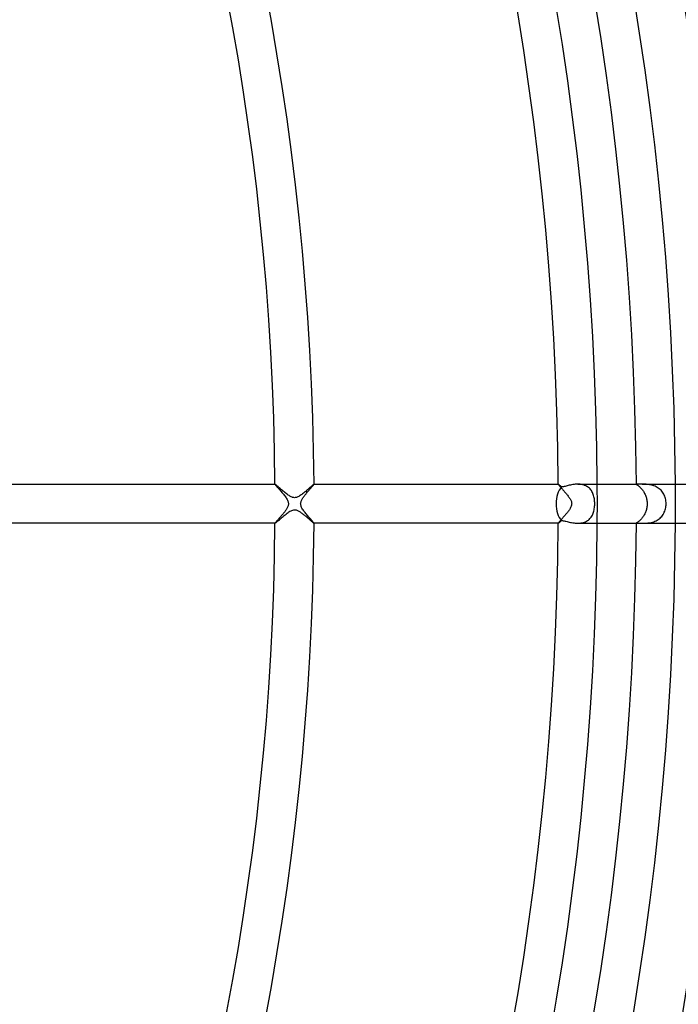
# Model space of a CAD drawing. Header units: millimetres. Extents: x -535 to 535, y -535 to 535.
# Tile 87 of 106: x 251 to 318, y -51 to 50. Entities that reach past the tile are written whole.
import ezdxf

# ---------------------------------------------------------------- set-up
doc = ezdxf.new("R2010")
doc.units = ezdxf.units.MM
doc.layers.add('HIDDEN', color=7, linetype='Continuous')
doc.layers.add('THICK', color=7, linetype='Continuous')

msp = doc.modelspace()

# ---------------------------------------------------------------- linework, layer by layer
at = {"layer": 'HIDDEN'}
for p, q in [((277, 2), (276.99, 2)), ((276.99, 2), (276.99, 2)), ((276.99, 2), (276.99, 2)), ((276.99, 2), (276.99, 2)), ((276.99, 2), (276.99, 2)), ((276.99, 2), (276.99, 2)), ((276.99, 2), (277, 1.99)), ((277, 1.99), (277.01, 1.97)), ((277.01, 1.97), (277.02, 1.95)), ((277.02, 1.95), (277.05, 1.92)), ((277.05, 1.92), (277.08, 1.88)), ((277.08, 1.88), (277.11, 1.84)), ((277.11, 1.84), (277.15, 1.79)), ((277.15, 1.79), (277.2, 1.74)), ((277.2, 1.74), (277.25, 1.68)), ((277.25, 1.68), (277.31, 1.62)), ((277.31, 1.62), (277.37, 1.55)), ((277.37, 1.55), (277.43, 1.48)), ((277.43, 1.48), (277.5, 1.41)), ((277.5, 1.41), (277.56, 1.33)), ((277.56, 1.33), (277.64, 1.25)), ((277.64, 1.25), (277.71, 1.16)), ((277.71, 1.16), (277.78, 1.07)), ((277.78, 1.07), (277.86, 0.98)), ((280.12, 0.96), (280.18, 1.03)), ((280.18, 1.03), (280.24, 1.1)), ((280.24, 1.1), (280.3, 1.17)), ((280.3, 1.17), (280.36, 1.24)), ((280.36, 1.24), (280.42, 1.31)), ((280.42, 1.31), (280.48, 1.38)), ((280.48, 1.38), (280.54, 1.45)), ((280.54, 1.45), (280.59, 1.52)), ((280.59, 1.52), (280.65, 1.58)), ((280.65, 1.58), (280.7, 1.64)), ((280.7, 1.64), (280.75, 1.7)), ((280.75, 1.7), (280.8, 1.75)), ((280.8, 1.75), (280.84, 1.8)), ((280.84, 1.8), (280.88, 1.84)), ((280.88, 1.84), (280.91, 1.88)), ((280.91, 1.88), (280.94, 1.92)), ((280.94, 1.92), (280.96, 1.95)), ((280.96, 1.95), (280.98, 1.97)), ((280.98, 1.97), (280.99, 1.99)), ((280.99, 1.99), (280.99, 2)), ((280.99, 2), (280.99, 2)), ((280.99, 2), (280.99, 2)), ((280.99, 2), (280.99, 2)), ((280.99, 2), (280.99, 2)), ((280.99, 2), (280.99, 2)), ((280.99, 2), (280.99, 2)), ((305.99, 2), (306, 1.99)), ((306, 2), (305.99, 2)), ((305.99, 2), (305.99, 2)), ((305.99, 2), (305.99, 2)), ((305.99, 2), (305.99, 2)), ((305.99, 2), (305.99, 2)), ((306, 2), (306, 2)), ((306, 1.99), (306.01, 1.97)), ((306.01, 1.97), (306.02, 1.95)), ((306.02, 1.95), (306.04, 1.93)), ((306.04, 1.93), (306.07, 1.9)), ((306.07, 1.9), (306.1, 1.86)), ((306.1, 1.86), (306.13, 1.82)), ((306.13, 1.82), (306.17, 1.78)), ((306.17, 1.78), (306.21, 1.73)), ((306.21, 1.73), (306.26, 1.67)), ((306.26, 1.67), (306.31, 1.62)), ((306.31, 1.62), (306.36, 1.56)), ((306.36, 1.56), (306.42, 1.5)), ((306.42, 1.5), (306.47, 1.43)), ((306.47, 1.43), (306.53, 1.37)), ((306.53, 1.37), (306.59, 1.3)), ((306.59, 1.3), (306.65, 1.23)), ((306.65, 1.23), (306.71, 1.16)), ((306.71, 1.16), (306.77, 1.09)), ((306.77, 1.09), (306.83, 1.01)), ((306.83, 1.01), (306.89, 0.94)), ((308.12, 2), (308, 2)), ((308.24, 1.99), (308.12, 2)), ((308.36, 1.97), (308.24, 1.99)), ((308.48, 1.95), (308.36, 1.97)), ((308.59, 1.92), (308.48, 1.95)), ((308.7, 1.88), (308.59, 1.92)), ((308.81, 1.84), (308.7, 1.88)), ((308.91, 1.78), (308.81, 1.84)), ((309, 1.73), (308.91, 1.78)), ((309.09, 1.66), (309, 1.73)), ((309.18, 1.59), (309.09, 1.66)), ((309.25, 1.51), (309.18, 1.59)), ((309.32, 1.43), (309.25, 1.51)), ((309.39, 1.34), (309.32, 1.43)), ((309.44, 1.25), (309.39, 1.34)), ((309.5, 1.15), (309.44, 1.25)), ((309.54, 1.05), (309.5, 1.15)), ((309.58, 0.94), (309.54, 1.05)), ((314, 2), (313.99, 1.99)), ((313.99, 1.99), (314, 1.99)), ((314.01, 2), (314, 2)), ((314, 2), (314, 2)), ((314, 1.99), (314, 1.98)), ((314, 1.98), (314.01, 1.97)), ((314.02, 2), (314.01, 2)), ((314.01, 1.97), (314.03, 1.96)), ((314.03, 2), (314.02, 2)), ((314.04, 2), (314.03, 2)), ((314.03, 1.96), (314.05, 1.95)), ((314.05, 1.95), (314.08, 1.93)), ((314.08, 1.93), (314.11, 1.91)), ((314.11, 1.91), (314.14, 1.89)), ((314.14, 1.89), (314.17, 1.86)), ((314.17, 1.86), (314.22, 1.83)), ((314.22, 1.83), (314.26, 1.79)), ((314.26, 1.79), (314.3, 1.75)), ((314.3, 1.75), (314.35, 1.71)), ((314.35, 1.71), (314.4, 1.66)), ((314.4, 1.66), (314.45, 1.61)), ((314.45, 1.61), (314.5, 1.55)), ((314.5, 1.55), (314.55, 1.49)), ((314.55, 1.49), (314.61, 1.43)), ((314.67, 2), (314.58, 2)), ((314.61, 1.43), (314.66, 1.36)), ((314.66, 1.36), (314.71, 1.28)), ((314.78, 2), (314.67, 2)), ((314.71, 1.28), (314.75, 1.21)), ((314.75, 1.21), (314.8, 1.13)), ((314.88, 1.99), (314.78, 2)), ((314.8, 1.13), (314.84, 1.04)), ((314.84, 1.04), (314.89, 0.96)), ((314.99, 1.99), (314.88, 1.99)), ((315.1, 1.98), (314.99, 1.99)), ((315.22, 1.97), (315.1, 1.98)), ((315.33, 1.95), (315.22, 1.97)), ((315.45, 1.93), (315.33, 1.95)), ((315.57, 1.91), (315.45, 1.93)), ((315.69, 1.87), (315.57, 1.91)), ((315.8, 1.84), (315.69, 1.87)), ((315.92, 1.79), (315.8, 1.84)), ((316.03, 1.74), (315.92, 1.79)), ((316.14, 1.68), (316.03, 1.74)), ((316.24, 1.61), (316.14, 1.68)), ((316.34, 1.54), (316.24, 1.61)), ((316.43, 1.46), (316.34, 1.54)), ((316.52, 1.38), (316.43, 1.46)), ((316.6, 1.29), (316.52, 1.38)), ((316.67, 1.19), (316.6, 1.29)), ((316.74, 1.09), (316.67, 1.19)), ((316.8, 0.99), (316.74, 1.09)), ((277.86, 0.98), (277.93, 0.89)), ((277.93, 0.89), (278, 0.8)), ((278, 0.8), (278.07, 0.71)), ((278.07, 0.71), (278.13, 0.62)), ((278.13, 0.62), (278.19, 0.54)), ((278.19, 0.54), (278.24, 0.45)), ((278.24, 0.45), (278.28, 0.36)), ((278.28, 0.36), (278.32, 0.28)), ((278.32, 0.28), (278.34, 0.21)), ((278.34, 0.21), (278.36, 0.14)), ((278.36, 0.14), (278.37, 0.07)), ((278.37, 0.07), (278.38, 0)), ((278.38, 0), (278.37, -0.07)), ((279.62, 0), (279.63, 0.07)), ((279.63, -0.07), (279.62, 0)), ((279.63, 0.07), (279.64, 0.14)), ((279.64, 0.14), (279.66, 0.21)), ((279.66, 0.21), (279.68, 0.27)), ((279.68, 0.27), (279.71, 0.34)), ((279.71, 0.34), (279.74, 0.41)), ((279.74, 0.41), (279.78, 0.48)), ((279.78, 0.48), (279.82, 0.55)), ((279.82, 0.55), (279.86, 0.61)), ((279.86, 0.61), (279.91, 0.68)), ((279.91, 0.68), (279.96, 0.75)), ((279.96, 0.75), (280.01, 0.82)), ((280.01, 0.82), (280.06, 0.89)), ((280.06, 0.89), (280.12, 0.96)), ((306.89, 0.94), (306.95, 0.87)), ((306.95, 0.87), (307.01, 0.79)), ((307.01, 0.79), (307.06, 0.72)), ((307.06, 0.72), (307.11, 0.65)), ((307.11, 0.65), (307.16, 0.57)), ((307.16, 0.57), (307.21, 0.5)), ((307.21, 0.5), (307.25, 0.43)), ((307.25, 0.43), (307.28, 0.36)), ((307.28, 0.36), (307.31, 0.29)), ((307.31, 0.29), (307.34, 0.22)), ((307.34, 0.22), (307.36, 0.15)), ((307.36, 0.15), (307.37, 0.07)), ((307.37, 0.07), (307.38, 0)), ((307.38, 0), (307.37, -0.08)), ((309.62, 0.83), (309.58, 0.94)), ((309.65, 0.72), (309.62, 0.83)), ((309.68, 0.61), (309.65, 0.72)), ((309.7, 0.49), (309.68, 0.61)), ((309.71, 0.37), (309.7, 0.49)), ((309.72, 0.24), (309.71, 0.37)), ((309.73, 0.12), (309.72, 0.24)), ((309.73, 0), (309.73, 0.12)), ((314.89, 0.96), (314.92, 0.87)), ((314.92, 0.87), (314.96, 0.78)), ((314.96, 0.78), (314.99, 0.69)), ((314.99, 0.69), (315.02, 0.59)), ((315.02, 0.59), (315.04, 0.5)), ((315.04, 0.5), (315.06, 0.4)), ((315.06, 0.4), (315.08, 0.3)), ((315.08, 0.3), (315.09, 0.2)), ((315.09, 0.2), (315.09, 0.1)), ((315.09, 0.1), (315.1, 0)), ((315.1, 0), (315.09, -0.1)), ((316.85, 0.87), (316.8, 0.99)), ((316.9, 0.76), (316.85, 0.87)), ((316.94, 0.64), (316.9, 0.76)), ((316.97, 0.52), (316.94, 0.64)), ((317, 0.39), (316.97, 0.52)), ((317.01, 0.26), (317, 0.39)), ((317.03, 0.13), (317.01, 0.26)), ((317.03, 0), (317.03, 0.13)), ((317.03, -0.13), (317.03, 0)), ((277.88, -0.96), (277.82, -1.03)), ((277.93, -0.89), (277.88, -0.96)), ((277.99, -0.82), (277.93, -0.89)), ((278.04, -0.75), (277.99, -0.82)), ((278.09, -0.68), (278.04, -0.75)), ((278.13, -0.62), (278.09, -0.68)), ((278.18, -0.55), (278.13, -0.62)), ((278.22, -0.48), (278.18, -0.55)), ((278.26, -0.41), (278.22, -0.48)), ((278.29, -0.34), (278.26, -0.41)), ((278.32, -0.28), (278.29, -0.34)), ((278.34, -0.21), (278.32, -0.28)), ((278.36, -0.14), (278.34, -0.21)), ((278.37, -0.07), (278.36, -0.14)), ((279.64, -0.14), (279.63, -0.07)), ((279.66, -0.21), (279.64, -0.14)), ((279.68, -0.29), (279.66, -0.21)), ((279.72, -0.37), (279.68, -0.29)), ((279.76, -0.45), (279.72, -0.37)), ((279.82, -0.54), (279.76, -0.45)), ((279.87, -0.63), (279.82, -0.54)), ((279.94, -0.72), (279.87, -0.63)), ((280, -0.81), (279.94, -0.72)), ((280.07, -0.9), (280, -0.81)), ((280.14, -0.99), (280.07, -0.9)), ((280.22, -1.08), (280.14, -0.99)), ((306.87, -0.96), (306.81, -1.04)), ((306.93, -0.89), (306.87, -0.96)), ((306.99, -0.82), (306.93, -0.89)), ((307.04, -0.75), (306.99, -0.82)), ((307.09, -0.68), (307.04, -0.75)), ((307.14, -0.61), (307.09, -0.68)), ((307.18, -0.54), (307.14, -0.61)), ((307.22, -0.47), (307.18, -0.54)), ((307.26, -0.4), (307.22, -0.47)), ((307.3, -0.32), (307.26, -0.4)), ((307.33, -0.24), (307.3, -0.32)), ((307.36, -0.16), (307.33, -0.24)), ((307.37, -0.08), (307.36, -0.16)), ((309.53, -1.07), (309.57, -0.97)), ((309.57, -0.97), (309.61, -0.86)), ((309.61, -0.86), (309.64, -0.75)), ((309.64, -0.75), (309.67, -0.64)), ((309.67, -0.64), (309.69, -0.52)), ((309.69, -0.52), (309.71, -0.39)), ((309.71, -0.39), (309.72, -0.26)), ((309.72, -0.26), (309.73, -0.13)), ((309.73, -0.13), (309.73, 0)), ((314.89, -0.96), (314.85, -1.04)), ((314.92, -0.87), (314.89, -0.96)), ((314.96, -0.78), (314.92, -0.87)), ((314.99, -0.69), (314.96, -0.78)), ((315.02, -0.6), (314.99, -0.69)), ((315.04, -0.51), (315.02, -0.6)), ((315.06, -0.41), (315.04, -0.51)), ((315.08, -0.31), (315.06, -0.41)), ((315.09, -0.21), (315.08, -0.31)), ((315.09, -0.1), (315.09, -0.21)), ((316.74, -1.09), (316.8, -0.98)), ((316.8, -0.98), (316.85, -0.87)), ((316.85, -0.87), (316.9, -0.75)), ((316.9, -0.75), (316.94, -0.63)), ((316.94, -0.63), (316.97, -0.51)), ((316.97, -0.51), (317, -0.38)), ((317, -0.38), (317.01, -0.26)), ((317.01, -0.26), (317.03, -0.13)), ((277, -1.99), (276.99, -2)), ((276.99, -2), (276.99, -2)), ((276.99, -2), (276.99, -2)), ((276.99, -2), (276.99, -2)), ((276.99, -2), (276.99, -2)), ((276.99, -2), (276.99, -2)), ((276.99, -2), (277, -2)), ((277.01, -1.97), (277, -1.99)), ((277.02, -1.95), (277.01, -1.97)), ((277.05, -1.92), (277.02, -1.95)), ((277.08, -1.88), (277.05, -1.92)), ((277.11, -1.84), (277.08, -1.88)), ((277.15, -1.8), (277.11, -1.84)), ((277.19, -1.75), (277.15, -1.8)), ((277.24, -1.7), (277.19, -1.75)), ((277.29, -1.64), (277.24, -1.7)), ((277.34, -1.58), (277.29, -1.64)), ((277.4, -1.52), (277.34, -1.58)), ((277.46, -1.45), (277.4, -1.52)), ((277.52, -1.38), (277.46, -1.45)), ((277.58, -1.31), (277.52, -1.38)), ((277.64, -1.24), (277.58, -1.31)), ((277.7, -1.17), (277.64, -1.24)), ((277.76, -1.1), (277.7, -1.17)), ((277.82, -1.03), (277.76, -1.1)), ((280.29, -1.16), (280.22, -1.08)), ((280.36, -1.25), (280.29, -1.16)), ((280.43, -1.33), (280.36, -1.25)), ((280.5, -1.41), (280.43, -1.33)), ((280.57, -1.48), (280.5, -1.41)), ((280.63, -1.56), (280.57, -1.48)), ((280.69, -1.62), (280.63, -1.56)), ((280.74, -1.69), (280.69, -1.62)), ((280.79, -1.74), (280.74, -1.69)), ((280.84, -1.8), (280.79, -1.74)), ((280.88, -1.84), (280.84, -1.8)), ((280.91, -1.89), (280.88, -1.84)), ((280.94, -1.92), (280.91, -1.89)), ((280.96, -1.95), (280.94, -1.92)), ((280.98, -1.97), (280.96, -1.95)), ((280.99, -1.99), (280.98, -1.97)), ((280.99, -2), (280.99, -1.99)), ((280.99, -2), (280.99, -2)), ((280.99, -2), (280.99, -2)), ((280.99, -2), (280.99, -2)), ((280.99, -2), (280.99, -2)), ((280.99, -2), (280.99, -2)), ((280.99, -2), (280.99, -2)), ((306, -1.99), (305.99, -2)), ((305.99, -2), (305.99, -2)), ((305.99, -2), (305.99, -2)), ((305.99, -2), (305.99, -2)), ((305.99, -2), (305.99, -2)), ((305.99, -2), (306, -2)), ((306.02, -1.96), (306, -1.98)), ((306, -1.98), (306, -1.99)), ((306, -2), (306, -2)), ((306.04, -1.93), (306.02, -1.96)), ((306.06, -1.9), (306.04, -1.93)), ((306.09, -1.87), (306.06, -1.9)), ((306.13, -1.83), (306.09, -1.87)), ((306.16, -1.78), (306.13, -1.83)), ((306.2, -1.74), (306.16, -1.78)), ((306.25, -1.69), (306.2, -1.74)), ((306.3, -1.63), (306.25, -1.69)), ((306.35, -1.58), (306.3, -1.63)), ((306.4, -1.52), (306.35, -1.58)), ((306.46, -1.45), (306.4, -1.52)), ((306.51, -1.39), (306.46, -1.45)), ((306.57, -1.32), (306.51, -1.39)), ((306.63, -1.25), (306.57, -1.32)), ((306.69, -1.18), (306.63, -1.25)), ((306.75, -1.11), (306.69, -1.18)), ((306.81, -1.04), (306.75, -1.11)), ((308, -2), (308.12, -2)), ((308.12, -2), (308.24, -1.99)), ((308.24, -1.99), (308.36, -1.97)), ((308.36, -1.97), (308.47, -1.95)), ((308.47, -1.95), (308.59, -1.92)), ((308.59, -1.92), (308.7, -1.88)), ((308.7, -1.88), (308.8, -1.84)), ((308.8, -1.84), (308.9, -1.79)), ((308.9, -1.79), (308.99, -1.73)), ((308.99, -1.73), (309.08, -1.67)), ((309.08, -1.67), (309.16, -1.6)), ((309.16, -1.6), (309.24, -1.52)), ((309.24, -1.52), (309.31, -1.44)), ((309.31, -1.44), (309.37, -1.36)), ((309.37, -1.36), (309.43, -1.27)), ((309.43, -1.27), (309.49, -1.17)), ((309.49, -1.17), (309.53, -1.07)), ((314, -1.99), (313.99, -1.99)), ((313.99, -1.99), (314, -2)), ((314.02, -1.97), (314, -1.98)), ((314, -1.98), (314, -1.99)), ((314, -2), (314, -2)), ((314, -2), (314.01, -2)), ((314.01, -2), (314.02, -2)), ((314.03, -1.96), (314.02, -1.97)), ((314.02, -2), (314.03, -2)), ((314.05, -1.95), (314.03, -1.96)), ((314.03, -2), (314.04, -2)), ((314.08, -1.93), (314.05, -1.95)), ((314.11, -1.91), (314.08, -1.93)), ((314.14, -1.88), (314.11, -1.91)), ((314.18, -1.86), (314.14, -1.88)), ((314.22, -1.82), (314.18, -1.86)), ((314.27, -1.79), (314.22, -1.82)), ((314.31, -1.75), (314.27, -1.79)), ((314.36, -1.7), (314.31, -1.75)), ((314.41, -1.65), (314.36, -1.7)), ((314.46, -1.6), (314.41, -1.65)), ((314.51, -1.54), (314.46, -1.6)), ((314.56, -1.48), (314.51, -1.54)), ((314.61, -1.42), (314.56, -1.48)), ((314.58, -2), (314.67, -2)), ((314.66, -1.35), (314.61, -1.42)), ((314.71, -1.27), (314.66, -1.35)), ((314.67, -2), (314.77, -2)), ((314.76, -1.2), (314.71, -1.27)), ((314.8, -1.12), (314.76, -1.2)), ((314.77, -2), (314.87, -2)), ((314.85, -1.04), (314.8, -1.12)), ((314.87, -2), (314.98, -1.99)), ((314.98, -1.99), (315.09, -1.98)), ((315.09, -1.98), (315.2, -1.97)), ((315.2, -1.97), (315.31, -1.96)), ((315.31, -1.96), (315.43, -1.94)), ((315.43, -1.94), (315.55, -1.91)), ((315.55, -1.91), (315.67, -1.88)), ((315.67, -1.88), (315.78, -1.84)), ((315.78, -1.84), (315.9, -1.8)), ((315.9, -1.8), (316.01, -1.75)), ((316.01, -1.75), (316.12, -1.69)), ((316.12, -1.69), (316.23, -1.62)), ((316.23, -1.62), (316.33, -1.55)), ((316.33, -1.55), (316.42, -1.47)), ((316.42, -1.47), (316.51, -1.39)), ((316.51, -1.39), (316.59, -1.29)), ((316.59, -1.29), (316.67, -1.19)), ((316.67, -1.19), (316.74, -1.09))]:
    msp.add_line(p, q, dxfattribs=at)
for radius, start, end in [(310, 0, 0.3697), (318, 0, 0.3603), (310, 359.6303, 0), (318, 359.6397, 0)]:
    msp.add_arc((0, 0), radius, start, end, dxfattribs=at)
at = {"layer": 'THICK'}
for p, q in [((249.99, 2), (277, 2)), ((277.01, 2), (277, 2)), ((277.03, 1.98), (277.01, 2)), ((277.06, 1.96), (277.03, 1.98)), ((277.09, 1.93), (277.06, 1.96)), ((277.14, 1.89), (277.09, 1.93)), ((277.19, 1.85), (277.14, 1.89)), ((277.24, 1.8), (277.19, 1.85)), ((277.31, 1.75), (277.24, 1.8)), ((277.37, 1.69), (277.31, 1.75)), ((277.44, 1.63), (277.37, 1.69)), ((277.52, 1.56), (277.44, 1.63)), ((277.59, 1.5), (277.52, 1.56)), ((277.67, 1.43), (277.59, 1.5)), ((277.76, 1.36), (277.67, 1.43)), ((277.84, 1.28), (277.76, 1.36)), ((277.93, 1.21), (277.84, 1.28)), ((278.02, 1.14), (277.93, 1.21)), ((278.11, 1.07), (278.02, 1.14)), ((278.19, 1), (278.11, 1.07)), ((279.82, 1.02), (279.75, 0.96)), ((279.9, 1.08), (279.82, 1.02)), ((279.98, 1.14), (279.9, 1.08)), ((280.06, 1.21), (279.98, 1.14)), ((280.14, 1.27), (280.06, 1.21)), ((280.22, 1.34), (280.14, 1.27)), ((280.3, 1.41), (280.22, 1.34)), ((280.37, 1.47), (280.3, 1.41)), ((280.44, 1.54), (280.37, 1.47)), ((280.51, 1.6), (280.44, 1.54)), ((280.58, 1.66), (280.51, 1.6)), ((280.64, 1.71), (280.58, 1.66)), ((280.7, 1.76), (280.64, 1.71)), ((280.75, 1.81), (280.7, 1.76)), ((280.8, 1.85), (280.75, 1.81)), ((280.85, 1.89), (280.8, 1.85)), ((280.89, 1.92), (280.85, 1.89)), ((280.92, 1.95), (280.89, 1.92)), ((280.95, 1.97), (280.92, 1.95)), ((280.97, 1.99), (280.95, 1.97)), ((280.98, 2), (280.97, 1.99)), ((280.99, 2), (280.98, 2)), ((280.99, 2), (306, 2)), ((306.01, 1.99), (306, 2)), ((306, 2), (306, 2)), ((306.02, 1.99), (306.01, 1.99)), ((306.04, 1.97), (306.02, 1.99)), ((306.06, 1.96), (306.04, 1.97)), ((306.08, 1.94), (306.06, 1.96)), ((306.1, 1.92), (306.08, 1.94)), ((306.13, 1.9), (306.1, 1.92)), ((306.16, 1.87), (306.13, 1.9)), ((306.19, 1.85), (306.16, 1.87)), ((306.23, 1.82), (306.19, 1.85)), ((306.26, 1.78), (306.23, 1.82)), ((306.3, 1.75), (306.26, 1.78)), ((306.34, 1.72), (306.3, 1.75)), ((306.43, 1.73), (306.34, 1.72)), ((306.52, 1.74), (306.43, 1.73)), ((306.61, 1.76), (306.52, 1.74)), ((306.71, 1.78), (306.61, 1.76)), ((306.81, 1.81), (306.71, 1.78)), ((306.91, 1.83), (306.81, 1.81)), ((307.02, 1.86), (306.91, 1.83)), ((307.13, 1.89), (307.02, 1.86)), ((307.25, 1.91), (307.13, 1.89)), ((307.37, 1.94), (307.25, 1.91)), ((307.49, 1.96), (307.37, 1.94)), ((307.62, 1.97), (307.49, 1.96)), ((307.74, 1.99), (307.62, 1.97)), ((307.87, 2), (307.74, 1.99)), ((308, 2), (307.87, 2)), ((308, 2), (314.04, 2)), ((314.08, 2), (314.04, 2)), ((314.14, 2), (314.08, 2)), ((314.2, 2), (314.14, 2)), ((314.28, 2), (314.2, 2)), ((314.37, 2), (314.28, 2)), ((314.47, 2), (314.37, 2)), ((314.58, 2), (314.47, 2)), ((314.58, 2), (323, 2)), ((278.28, 0.94), (278.19, 1)), ((278.36, 0.88), (278.28, 0.94)), ((278.44, 0.83), (278.36, 0.88)), ((278.52, 0.78), (278.44, 0.83)), ((278.6, 0.74), (278.52, 0.78)), ((278.67, 0.7), (278.6, 0.74)), ((278.74, 0.67), (278.67, 0.7)), ((278.8, 0.65), (278.74, 0.67)), ((278.87, 0.64), (278.8, 0.65)), ((278.93, 0.63), (278.87, 0.64)), ((279, 0.62), (278.93, 0.63)), ((279.06, 0.63), (279, 0.62)), ((279.13, 0.64), (279.06, 0.63)), ((279.2, 0.65), (279.13, 0.64)), ((279.27, 0.68), (279.2, 0.65)), ((279.35, 0.71), (279.27, 0.68)), ((279.43, 0.75), (279.35, 0.71)), ((279.51, 0.8), (279.43, 0.75)), ((279.59, 0.85), (279.51, 0.8)), ((279.67, 0.9), (279.59, 0.85)), ((279.75, 0.96), (279.67, 0.9)), ((278.13, -1.05), (278.23, -0.97)), ((278.23, -0.97), (278.33, -0.9)), ((278.33, -0.9), (278.43, -0.83)), ((278.43, -0.83), (278.53, -0.77)), ((278.53, -0.77), (278.64, -0.72)), ((278.64, -0.72), (278.73, -0.68)), ((278.73, -0.68), (278.83, -0.65)), ((278.83, -0.65), (278.91, -0.63)), ((278.91, -0.63), (278.99, -0.62)), ((278.99, -0.62), (279.07, -0.63)), ((279.07, -0.63), (279.15, -0.64)), ((279.15, -0.64), (279.23, -0.66)), ((279.23, -0.66), (279.31, -0.69)), ((279.31, -0.69), (279.38, -0.73)), ((279.38, -0.73), (279.45, -0.76)), ((279.45, -0.76), (279.51, -0.8)), ((279.51, -0.8), (279.57, -0.84)), ((279.57, -0.84), (279.63, -0.88)), ((279.63, -0.88), (279.69, -0.92)), ((279.69, -0.92), (279.76, -0.97)), ((279.76, -0.97), (279.82, -1.02)), ((277, -2), (249.99, -2)), ((277, -2), (277.01, -1.99)), ((277.01, -1.99), (277.03, -1.98)), ((277.03, -1.98), (277.06, -1.95)), ((277.06, -1.95), (277.11, -1.92)), ((277.11, -1.92), (277.16, -1.88)), ((277.16, -1.88), (277.22, -1.82)), ((277.22, -1.82), (277.29, -1.76)), ((277.29, -1.76), (277.36, -1.7)), ((277.36, -1.7), (277.45, -1.63)), ((277.45, -1.63), (277.53, -1.55)), ((277.53, -1.55), (277.63, -1.47)), ((277.63, -1.47), (277.72, -1.38)), ((277.72, -1.38), (277.82, -1.3)), ((277.82, -1.3), (277.93, -1.21)), ((277.93, -1.21), (278.03, -1.13)), ((278.03, -1.13), (278.13, -1.05)), ((279.82, -1.02), (279.89, -1.07)), ((279.89, -1.07), (279.95, -1.12)), ((279.95, -1.12), (280.02, -1.17)), ((280.02, -1.17), (280.08, -1.23)), ((280.08, -1.23), (280.15, -1.28)), ((280.15, -1.28), (280.21, -1.34)), ((280.21, -1.34), (280.27, -1.39)), ((280.27, -1.39), (280.34, -1.44)), ((280.34, -1.44), (280.4, -1.49)), ((280.4, -1.49), (280.45, -1.54)), ((280.45, -1.54), (280.51, -1.59)), ((280.51, -1.59), (280.56, -1.64)), ((280.56, -1.64), (280.61, -1.69)), ((280.61, -1.69), (280.66, -1.73)), ((280.66, -1.73), (280.71, -1.77)), ((280.71, -1.77), (280.76, -1.81)), ((280.76, -1.81), (280.8, -1.85)), ((280.8, -1.85), (280.84, -1.88)), ((280.84, -1.88), (280.87, -1.91)), ((280.87, -1.91), (280.9, -1.94)), ((280.9, -1.94), (280.93, -1.96)), ((280.93, -1.96), (280.95, -1.98)), ((280.95, -1.98), (280.97, -1.99)), ((280.97, -1.99), (280.98, -2)), ((280.98, -2), (280.99, -2)), ((306, -2), (280.99, -2)), ((306, -2), (306.01, -1.99)), ((306, -2), (306, -2)), ((306.01, -1.99), (306.02, -1.99)), ((306.02, -1.99), (306.04, -1.97)), ((306.04, -1.97), (306.06, -1.96)), ((306.06, -1.96), (306.08, -1.94)), ((306.08, -1.94), (306.1, -1.92)), ((306.1, -1.92), (306.13, -1.9)), ((306.13, -1.9), (306.16, -1.87)), ((306.16, -1.87), (306.19, -1.85)), ((306.19, -1.85), (306.23, -1.82)), ((306.23, -1.82), (306.26, -1.78)), ((306.26, -1.78), (306.3, -1.75)), ((306.3, -1.75), (306.34, -1.72)), ((306.34, -1.72), (306.42, -1.73)), ((306.42, -1.73), (306.5, -1.74)), ((306.5, -1.74), (306.59, -1.76)), ((306.59, -1.76), (306.69, -1.78)), ((306.69, -1.78), (306.79, -1.8)), ((306.79, -1.8), (306.9, -1.83)), ((306.9, -1.83), (307.01, -1.86)), ((307.01, -1.86), (307.12, -1.88)), ((307.12, -1.88), (307.24, -1.91)), ((307.24, -1.91), (307.36, -1.93)), ((307.36, -1.93), (307.48, -1.96)), ((307.48, -1.96), (307.61, -1.97)), ((307.61, -1.97), (307.74, -1.99)), ((307.74, -1.99), (307.87, -2)), ((307.87, -2), (308, -2)), ((308, -2), (314.04, -2)), ((314.04, -2), (314.09, -2)), ((314.09, -2), (314.14, -2)), ((314.14, -2), (314.21, -2)), ((314.21, -2), (314.28, -2)), ((314.28, -2), (314.37, -2)), ((314.37, -2), (314.47, -2)), ((314.47, -2), (314.58, -2)), ((314.58, -2), (323, -2))]:
    msp.add_line(p, q, dxfattribs=at)
for radius, start, end in [(444, 0.2581, 44.7419), (440, 0.2104, 44.7896), (435, 0.2634, 44.7365), (431, 0.2236, 44.7764), (426, 0.269, 44.731), (422, 0.2362, 44.7638), (417, 0.2748, 44.7252), (413, 0.2485, 44.7515), (408, 0.2809, 44.7191), (404, 0.2604, 44.7396), (399, 0.2872, 44.7128), (395, 0.2719, 44.7281), (390, 0.2938, 44.7062), (386, 0.2832, 44.7168), (381, 0.3007, 44.6992), (377, 0.2942, 44.7058), (372, 0.308, 44.692), (368, 0.3049, 44.6951), (363, 0.3157, 44.6843), (359, 0.3153, 44.6847), (354, 0.3237, 44.6763), (350, 0.3255, 44.6745), (345, 0.3321, 44.6678), (341, 0.3355, 44.6645), (336, 0.341, 44.659), (332, 0.3451, 44.6548), (327, 0.3504, 44.6496), (323, 0.3545, 44.6455), (318, 0.3603, 44.6397), (314, 0.3636, 44.6364), (310, 0.3697, 44.6304), (306, 0.374, 44.626), (281, 0.4073, 44.5927), (277, 0.4132, 44.5868), (277, 315.4132, 359.5868), (281, 315.4073, 359.5927), (306, 315.374, 359.626), (310, 315.3696, 359.6303), (314, 315.3636, 359.6364), (318, 315.3603, 359.6397), (323, 315.3545, 359.6455), (327, 315.3504, 359.6496), (332, 315.3452, 359.6549), (336, 315.341, 359.659), (341, 315.3355, 359.6645), (345, 315.3322, 359.6679), (350, 315.3255, 359.6745), (354, 315.3237, 359.6763), (359, 315.3153, 359.6847), (363, 315.3157, 359.6843), (368, 315.3049, 359.6951), (372, 315.308, 359.692), (377, 315.2942, 359.7058), (381, 315.3008, 359.6993), (386, 315.2832, 359.7168), (390, 315.2938, 359.7062), (395, 315.2719, 359.7281), (399, 315.2872, 359.7128), (404, 315.2604, 359.7396), (408, 315.2809, 359.7191), (413, 315.2485, 359.7515), (417, 315.2748, 359.7252), (422, 315.2362, 359.7638), (426, 315.269, 359.731), (431, 315.2236, 359.7764), (435, 315.2635, 359.7366), (440, 315.2104, 359.7896), (444, 315.2581, 359.7419)]:
    msp.add_arc((0, 0), radius, start, end, dxfattribs=at)
for start_param, end_param in [(0.54011, 1.570796), (1.570796, 2.601482)]:
    msp.add_ellipse((306.95, 0), major_axis=(0, 2), ratio=0.59016, start_param=start_param, end_param=end_param, dxfattribs=at)

doc.saveas('drawing.dxf')
